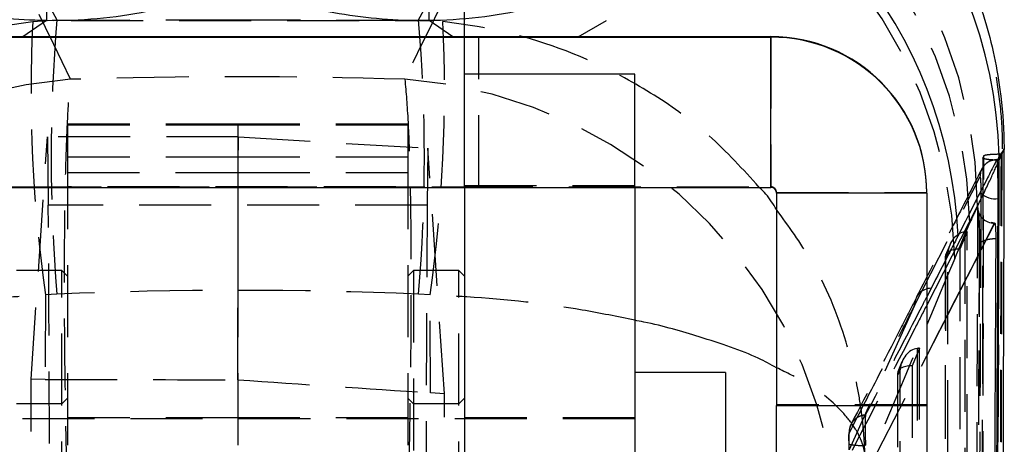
# Model space of a CAD drawing. Extents: x 39 to 393, y 13 to 280.
# Tile 23 of 24: x 343 to 361, y 258 to 266. Entities that reach past the tile are written whole.
import ezdxf

# ---------------------------------------------------------------- set-up
doc = ezdxf.new("R2010")
doc.units = 0
doc.linetypes.add('HIDDEN', pattern=[1.905, 1.27, -0.635])
doc.layers.get('0').update_dxf_attribs({"linetype": 'CONTINUOUS'})

msp = doc.modelspace()

# ---------------------------------------------------------------- linework, layer by layer
at = {"color": 7, "linetype": 'HIDDEN'}
for p, q in [((351.277619, 264.807137), (351.277619, 271.964712)), ((343.902619, 271.673729), (343.902619, 265.755698)), ((350.652619, 265.755698), (350.652619, 271.673729)), ((341.969834, 269.692028), (344.088544, 265.768567)), ((350.466694, 265.768567), (352.585404, 269.692028)), ((343.90262, 265.7557), (343.487051, 265.464715)), ((343.661161, 265.734618), (344.088544, 265.768567)), ((351.068187, 265.464715), (350.652618, 265.7557)), ((341.269415, 265.469448), (353.285823, 265.469448)), ((351.527619, 262.814713), (351.527619, 265.464714)), ((356.677619, 265.469448), (356.677619, 262.81945)), ((344.277619, 263.906756), (344.277619, 263.924844)), ((347.277619, 263.924844), (344.277619, 263.924844)), ((347.277619, 263.924844), (347.277619, 263.906756)), ((350.277619, 263.924844), (347.277619, 263.924844)), ((350.277619, 263.924844), (350.277619, 263.906756)), ((347.277619, 263.906756), (344.277619, 263.906756)), ((344.277619, 263.906756), (344.277619, 263.34076)), ((347.277619, 263.906756), (347.277619, 263.34076)), ((350.277619, 263.906756), (347.277619, 263.906756)), ((350.277619, 263.906756), (350.277619, 263.34076)), ((343.63426, 259.422535), (343.921085, 263.699069)), ((343.921085, 263.699069), (343.935348, 262.494353)), ((347.288261, 263.699069), (343.921085, 263.699069)), ((347.278228, 259.415228), (347.288261, 263.699069)), ((347.288261, 263.699069), (350.631806, 263.500824)), ((350.631806, 263.500824), (350.61989, 262.494353)), ((350.920978, 259.168414), (350.631806, 263.500824)), ((360.70267, 263.288731), (360.750338, 263.398956)), ((360.750326, 263.39231), (360.715145, 249.358405)), ((360.736536, 263.398956), (360.750338, 263.398956)), ((360.750326, 263.39231), (360.794745, 263.496713)), ((360.750338, 263.398956), (360.750326, 263.39231)), ((344.277619, 263.34076), (344.277619, 249.358329)), ((347.277619, 263.34076), (344.277619, 263.34076)), ((347.277619, 263.34076), (347.277619, 249.358329)), ((350.277619, 263.34076), (347.277619, 263.34076)), ((350.277619, 263.34076), (350.277619, 249.358329)), ((360.416157, 263.329383), (360.410697, 260.592639)), ((360.416795, 263.326432), (360.432547, 263.362031)), ((360.416804, 263.331562), (360.416795, 263.326432)), ((360.432557, 263.368016), (360.416804, 263.331562)), ((360.432547, 263.362031), (360.432557, 263.368016)), ((360.702664, 263.284692), (360.70267, 263.288731)), ((344.277619, 263.068922), (347.277619, 263.068922)), ((347.277619, 263.068922), (350.277619, 263.068922)), ((359.211673, 260.724822), (360.36522, 262.990499)), ((337.877619, 262.81945), (356.677619, 262.81945)), ((351.277619, 262.840759), (354.277619, 262.840759)), ((351.277619, 262.809979), (354.277619, 262.809979)), ((351.277619, 262.808084), (354.277619, 262.808084)), ((356.677619, 262.809979), (356.677619, 262.81945)), ((356.777619, 262.709979), (356.777619, 262.719448)), ((356.777619, 262.719448), (359.427619, 262.719448)), ((350.61989, 262.494353), (343.935348, 262.494353)), ((359.921191, 261.55406), (360.188758, 262.18613)), ((360.139222, 262.02704), (360.012573, 261.717515)), ((360.10002, 262.024482), (360.094621, 248.368052)), ((360.133821, 248.364371), (360.139222, 262.02704)), ((359.798279, 261.654541), (359.75537, 261.54967)), ((359.832548, 261.790231), (359.760149, 261.613292)), ((359.793125, 248.614906), (359.798279, 261.654541)), ((360.012573, 261.717515), (360.007231, 248.202077)), ((360.357797, 261.796111), (360.303169, 251.049218)), ((359.752516, 261.574521), (359.747353, 248.512847)), ((359.75537, 261.54967), (359.750235, 248.55992)), ((344.177619, 261.340759), (343.377619, 261.340759)), ((344.177619, 251.34076), (344.177619, 261.340759)), ((344.277619, 261.24076), (344.177619, 261.340759)), ((350.377619, 261.340759), (350.277619, 261.24076)), ((350.377619, 261.340759), (350.377619, 251.34076)), ((351.177619, 261.340759), (350.377619, 261.340759)), ((351.177619, 251.34076), (351.177619, 261.340759)), ((351.277619, 261.24076), (351.177619, 261.340759)), ((343.885739, 260.911066), (343.880254, 259.421397)), ((344.088544, 260.924544), (343.885739, 260.911066)), ((350.669499, 260.911066), (350.466694, 260.924544)), ((350.675868, 259.184379), (350.669499, 260.911066)), ((359.211673, 260.724822), (358.060262, 258.179974)), ((359.297303, 259.969413), (359.170654, 259.659886)), ((359.2581, 259.966856), (359.253089, 247.289177)), ((359.292289, 247.285495), (359.297303, 259.969413)), ((358.464496, 257.960453), (359.427619, 259.83781)), ((358.46584, 257.960453), (359.427619, 259.836219)), ((358.95636, 259.596912), (358.913451, 259.492043)), ((358.990628, 259.732604), (358.91823, 259.555666)), ((358.951592, 247.53603), (358.95636, 259.596912)), ((359.170654, 259.659886), (359.165698, 247.123202)), ((343.634254, 245.166681), (343.63426, 259.422535)), ((343.880254, 259.421397), (343.63426, 259.422535)), ((358.910597, 259.516893), (358.90582, 247.433971)), ((358.913451, 259.492043), (358.908703, 247.481044)), ((344.277619, 259.090759), (344.177619, 258.990759)), ((350.377619, 258.990759), (350.277619, 259.090759)), ((350.920978, 259.168414), (350.675868, 259.184379)), ((350.920984, 245.420803), (350.920978, 259.168414)), ((351.277619, 259.090759), (351.177619, 258.990759)), ((344.177619, 258.990759), (343.377619, 258.990759)), ((351.177619, 258.990759), (350.377619, 258.990759)), ((359.427619, 258.96945), (356.777619, 258.96945)), ((354.277619, 258.722009), (340.277619, 258.722009)), ((347.277619, 258.74076), (344.277619, 258.74076)), ((350.277619, 258.74076), (347.277619, 258.74076)), ((354.277619, 258.74076), (351.277619, 258.74076)), ((358.060262, 258.179974), (358.059382, 258.276084))]:
    msp.add_line(p, q, dxfattribs=at)
at = {"color": 7, "linetype": 'CONTINUOUS'}
for p, q in [((353.277617, 265.464712), (353.777619, 265.753388)), ((337.877619, 265.459979), (356.677619, 265.459979)), ((353.285823, 265.469448), (356.677619, 265.469448)), ((356.677619, 265.459979), (356.677619, 265.469448)), ((356.677619, 262.809979), (356.677619, 265.459979)), ((354.277619, 264.807137), (351.277619, 264.807137)), ((351.277619, 262.80619), (351.277619, 264.807137)), ((354.277619, 262.80619), (354.277619, 264.807137)), ((360.790131, 263.486435), (360.705051, 263.357825)), ((360.79324, 263.493361), (360.791687, 263.489902)), ((360.705051, 263.357825), (360.672209, 263.284791)), ((360.674172, 263.275306), (360.672209, 263.284791)), ((360.702467, 262.764692), (360.705051, 263.357825)), ((343.277619, 262.809979), (351.277619, 262.809979)), ((351.277619, 262.80619), (354.277619, 262.80619)), ((351.277619, 262.80619), (351.277619, 247.806192)), ((354.277619, 262.809979), (356.677619, 262.809979)), ((354.277619, 262.80619), (354.277619, 247.806192)), ((359.427619, 262.709979), (356.777619, 262.709979)), ((356.777619, 262.709979), (356.777619, 258.959979)), ((359.427619, 262.709979), (359.427619, 262.719448)), ((359.427619, 262.709979), (359.427619, 258.959979)), ((360.70325, 262.613041), (360.702467, 262.764692)), ((360.685814, 262.613041), (360.70325, 262.613041)), ((359.427619, 259.836219), (360.627507, 262.17637)), ((360.623109, 262.180611), (360.563571, 262.187898)), ((360.621115, 262.176322), (360.621266, 262.17637)), ((360.621266, 262.17637), (360.624123, 262.176657)), ((360.621266, 262.17637), (360.627507, 262.17637)), ((355.877619, 259.540759), (354.277619, 259.540759)), ((355.877619, 259.540759), (355.877619, 253.158411)), ((356.777619, 258.959979), (359.427619, 258.959979)), ((356.777619, 257.960453), (356.777619, 258.959979)), ((359.427619, 258.959979), (359.427619, 257.960453))]:
    msp.add_line(p, q, dxfattribs=at)
at = {"color": 8, "linetype": 'CONTINUOUS'}
for p, q in [((360.791687, 263.489902), (360.790131, 263.486435)), ((360.38184, 262.71517), (360.379917, 262.304026)), ((360.381651, 262.746997), (360.38184, 262.715168)), ((360.317179, 262.474082), (359.427619, 260.732373))]:
    msp.add_line(p, q, dxfattribs=at)
at = {"color": 7, "linetype": 'HIDDEN', "flags": 128}
for points in [[(347.277619, 265.757296), (346.526611, 265.757257), (345.813261, 265.757138), (345.173341, 265.756948), (344.638938, 265.756694), (344.236849, 265.756391), (343.987237, 265.756054), (343.902619, 265.755698), (343.987237, 265.755342), (344.236849, 265.755005), (344.638938, 265.754701), (345.173341, 265.754448), (345.813261, 265.754258), (346.526611, 265.754141), (347.277619, 265.7541), (348.028627, 265.754141), (348.741977, 265.754258), (349.381897, 265.754448), (349.9163, 265.754701), (350.318389, 265.755005), (350.568001, 265.755342), (350.652619, 265.755698), (350.568001, 265.756054), (350.372102, 265.756337)], [(350.290763, 265.756419), (349.9163, 265.756694), (349.381897, 265.756948), (348.741977, 265.757138), (348.028627, 265.757257), (347.277619, 265.757296)], [(353.277617, 265.464712), (353.257126, 265.464948), (353.09402, 265.46541), (352.772259, 265.465855), (352.300618, 265.466267), (351.691962, 265.466638), (350.962895, 265.466956), (350.133303, 265.467213), (349.225816, 265.467401), (348.265187, 265.467517), (347.277619, 265.467554), (346.290051, 265.467517), (345.329422, 265.467401), (344.421935, 265.467213), (343.592343, 265.466956), (342.863276, 265.466638), (342.25462, 265.466267), (341.782979, 265.465855), (341.461218, 265.46541), (341.298112, 265.464948), (341.277621, 265.464712)], [(347.277619, 265.462702), (348.106753, 265.462739), (348.904024, 265.462855), (349.638793, 265.463041), (350.282823, 265.463291), (350.811365, 265.463596), (351.204107, 265.463944), (351.445956, 265.464321), (351.527619, 265.464714), (351.445956, 265.465107), (351.204107, 265.465483), (350.811365, 265.465831), (350.282823, 265.466137), (349.638793, 265.466386), (348.904024, 265.466572), (348.106753, 265.466688), (347.277619, 265.466725), (346.448485, 265.466688), (345.651214, 265.466572), (344.916446, 265.466386), (344.272415, 265.466137), (343.743873, 265.465831), (343.351131, 265.465483), (343.109282, 265.465107), (343.027619, 265.464714), (343.109282, 265.464321), (343.351131, 265.463944), (343.743873, 265.463596), (344.272415, 265.463291), (344.916446, 265.463041), (345.651214, 265.462855), (346.448485, 265.462739), (347.277619, 265.462702)], [(347.277619, 265.466509), (348.065723, 265.46647), (348.819382, 265.466353), (349.50566, 265.466166), (350.094561, 265.465915), (350.560348, 265.465611), (350.882665, 265.465269), (351.047423, 265.464902), (351.047423, 265.464525), (350.882665, 265.464159), (350.560348, 265.463816), (350.094561, 265.463512), (349.50566, 265.463261), (348.819382, 265.463074), (348.065723, 265.462957), (347.277619, 265.462918), (346.489515, 265.462957), (345.735856, 265.463074), (345.049578, 265.463261), (344.460677, 265.463512), (343.99489, 265.463816), (343.672573, 265.464159), (343.507815, 265.464525), (343.507815, 265.464902), (343.672573, 265.465269), (343.99489, 265.465611), (344.460677, 265.465915), (345.049578, 265.466166), (345.735856, 265.466353), (346.489515, 265.46647), (347.277619, 265.466509)], [(360.416795, 263.326432), (360.415634, 262.757318), (360.411166, 260.611245)], [(347.277619, 262.812702), (348.106753, 262.812741), (348.904024, 262.812854), (349.638793, 262.813041), (350.282823, 262.81329), (350.811365, 262.813596), (351.204107, 262.813944), (351.445956, 262.81432), (351.527619, 262.814713), (351.445956, 262.815106), (351.204107, 262.815485), (350.811365, 262.815833), (350.282823, 262.816136), (349.638793, 262.816388), (348.904024, 262.816572), (348.106753, 262.816688), (347.277619, 262.816727), (346.448485, 262.816688), (345.651214, 262.816572), (344.916446, 262.816388), (344.272415, 262.816136), (343.743873, 262.815833), (343.351131, 262.815485), (343.109282, 262.815106), (343.027619, 262.814713), (343.109282, 262.81432), (343.351131, 262.813944), (343.743873, 262.813596), (344.272415, 262.81329), (344.916446, 262.813041), (345.651214, 262.812854), (346.448485, 262.812741), (347.277619, 262.812702)]]:
    msp.add_lwpolyline(points, dxfattribs=at)
at = {"color": 7, "linetype": 'CONTINUOUS', "flags": 128}
for points in [[(341.277621, 265.464712), (341.298112, 265.464479), (341.461218, 265.464017), (341.782979, 265.463572), (342.25462, 265.46316), (342.863276, 265.462789), (343.592343, 265.462471), (344.421935, 265.462214), (345.329422, 265.462026), (346.290051, 265.46191), (347.277619, 265.461873)], [(347.277619, 265.461873), (348.265187, 265.46191), (349.225816, 265.462026), (350.133303, 265.462214), (350.962895, 265.462471), (351.691962, 265.462789), (352.300618, 265.46316), (352.772259, 265.463572), (353.09402, 265.464017), (353.257126, 265.464479), (353.277617, 265.464712)], [(359.504944, 261.030022), (359.473243, 260.968296), (359.427619, 260.879552)]]:
    msp.add_lwpolyline(points, dxfattribs=at)
at = {"color": 8, "linetype": 'CONTINUOUS'}
for centre, radius, start, end in [((352.565272, 263.138162), 8.142742, 1.5458306, 81.4107748), ((351.846193, 261.582436), 8.140712, 2.6213541, 76.2754047)]:
    msp.add_arc(centre, radius, start, end, dxfattribs=at)
at = {"color": 7, "linetype": 'HIDDEN'}
for centre, radius, start, end in [((352.059015, 262.418755), 8.263625, 0.4010256, 83.5546591), ((351.932563, 261.991566), 8.258488, 1.3499721, 83.6010968), ((351.664997, 261.359498), 8.258486, 1.3499622, 83.6011031), ((369.413855, 264.516623), 25.781481, 177.2921655, 188.0392042), ((372.807183, 263.346555), 28.82059, 175.1793181, 184.8206819), ((321.748055, 263.346555), 28.82059, 355.1793181, 4.8206819), ((325.141383, 264.516623), 25.781481, 351.9607958, 2.7078345), ((344.949041, 256.467553), 8.27191, 94.2883745, 178.5026562), ((349.606197, 256.467553), 8.27191, 1.4973438, 85.7116255), ((356.677618, 262.719449), 0.100001, 359.9994282, 89.9995046), ((359.512878, 260.728894), 0.301232, 91.5092979, 180.7745522), ((358.640261, 258.393669), 0.593302, 156.2288562, 191.5242288), ((358.256571, 259.220462), 0.964747, 258.2058837, 275.305121)]:
    msp.add_arc(centre, radius, start, end, dxfattribs=at)
at = {"color": 7, "linetype": 'CONTINUOUS'}
for centre, radius, start, end in [((356.677619, 262.719448), 2.75, 0.0000028, 89.9999972), ((356.677619, 262.709979), 2.75, 0.0000028, 89.9999972), ((356.677618, 262.709978), 0.100001, 0.0004954, 89.9995046), ((360.624679, 262.934515), 0.327235, 222.0899921, 280.7675318)]:
    msp.add_arc(centre, radius, start, end, dxfattribs=at)
at = {"color": 7, "linetype": 'HIDDEN'}
for centre, major_axis, ratio, start_param, end_param in [((347.277619, 201.617957), (-57.109567, 140.732736), 0.150282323, 5.115474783, 5.154329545), ((347.277619, 201.617957), (57.109567, 140.732736), 0.150282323, 1.128855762, 1.167710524), ((347.277619, 225.498067), (60.9, 0), 0.644733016, 1.522384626, 1.619208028), ((343.917546, 252.938907), (0.003074, 10.150712), 0.004352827, 4.487190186, 5.939020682), ((350.637692, 252.938907), (-0.003074, 10.150712), 0.004352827, 0.344164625, 1.772251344), ((360.106539, 245.830877), (0.872659, 17.302684), 0.128738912, 0.283015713, 0.339009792), ((360.09991, 261.639582), (0.075285, 0.382396), 0.771614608, 0.249460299, 1.682874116), ((360.142006, 261.742464), (0.307356, -0.005345), 0.925742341, 1.595949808, 1.723909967), ((360.057, 261.534712), (0.302566, -0.059568), 0.572868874, 1.829538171, 3.390912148), ((355.321111, 201.219075), (50.082104, 137.953309), 0.12075585, 1.16241498, 1.201269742), ((347.277619, 211.890371), (60.9, 0), 0.806265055, 1.518406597, 1.623186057), ((359.257991, 259.581955), (0.075285, 0.382396), 0.771614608, 0.249460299, 1.682874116), ((359.300087, 259.684836), (0.307356, -0.005345), 0.925742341, 1.595949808, 1.723909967), ((359.215081, 259.477084), (0.302566, -0.059568), 0.572868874, 1.829538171, 3.390912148), ((347.277619, 263.377216), (60.9, 0), 0.065057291, 4.656574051, 4.712398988), ((347.277619, 263.377906), (60.899373, -4.266365), 0.064751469, 4.716935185, 4.772754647)]:
    msp.add_ellipse(centre, major_axis=major_axis, ratio=ratio, start_param=start_param, end_param=end_param, dxfattribs=at)
at = {"color": 7, "linetype": 'CONTINUOUS'}
for points, knots in [([(353.777619, 271.43793), (354.096273, 271.391857), (354.867056, 271.280413), (356.032483, 270.8474), (357.232352, 270.184158), (358.304165, 269.325974), (359.213147, 268.300314), (359.940062, 267.139686), (360.4568, 265.872903), (360.722897, 264.68497), (360.786457, 263.882116), (360.789707, 263.532089), (360.790131, 263.486435)], [0, 0, 0, 0, 0.083138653, 0.201101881, 0.319064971, 0.437028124, 0.554993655, 0.672959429, 0.790929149, 0.908898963, 0.988117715, 1, 1, 1, 1]), ([(347.277619, 266.330391), (346.71347, 266.162863), (345.57294, 265.824176), (343.883085, 265.700619), (342.267679, 265.883088), (341.277331, 266.181563), (340.777619, 266.332168)], [0, 0, 0, 0, 0.264602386, 0.534942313, 0.765340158, 1, 1, 1, 1]), ([(353.777619, 266.332168), (353.21347, 266.164333), (352.072939, 265.825022), (350.383085, 265.700539), (348.767678, 265.882125), (347.777331, 266.180059), (347.277619, 266.330391)], [0, 0, 0, 0, 0.2646021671, 0.5349422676, 0.7653401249, 1, 1, 1, 1]), ([(360.749454, 249.533954), (360.749649, 249.584374), (360.767656, 254.244786), (360.781286, 258.894222), (360.794768, 263.493357)], [0, 0, 0, 0, 0.010818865, 1, 1, 1, 1]), ([(360.661661, 263.298344), (360.651328, 263.277948), (360.596983, 263.170683), (360.369966, 262.722982), (360.15202, 262.295401), (359.978386, 261.954754)], [0, 0, 0, 0, 0.045561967, 0.239617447, 1, 1, 1, 1]), ([(360.672209, 263.284791), (360.671563, 263.287385), (360.667967, 263.301824), (360.664503, 263.299908), (360.661661, 263.298336)], [0, 0, 0, 0, 0.179620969, 1, 1, 1, 1]), ([(360.702467, 262.764692), (360.702388, 262.770122), (360.701473, 262.832532), (360.698385, 262.953457), (360.691196, 263.106666), (360.682694, 263.218889), (360.676761, 263.258167), (360.674172, 263.275306)], [0, 0, 0, 0, 0.024671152, 0.283567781, 0.541711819, 0.800021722, 1, 1, 1, 1]), ([(360.68581, 262.613041), (360.68577, 262.668477), (360.685692, 262.779789), (360.683854, 262.953834), (360.680982, 263.107229), (360.677572, 263.219192), (360.675201, 263.258322), (360.674172, 263.275306)], [0, 0, 0, 0, 0.2093335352, 0.420330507, 0.6297977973, 0.8393072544, 1, 1, 1, 1]), ([(360.625779, 250.363276), (360.63635, 252.384651), (360.657704, 256.467918), (360.676382, 260.551161), (360.685814, 262.613041)], [0, 0, 0, 0, 0.495038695, 1, 1, 1, 1]), ([(360.644735, 250.363276), (360.65514, 252.40491), (360.67595, 256.488177), (360.69415, 260.57142), (360.70325, 262.613041)], [0, 0, 0, 0, 0.499999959, 1, 1, 1, 1]), ([(360.317179, 262.474082), (360.322499, 262.435054), (360.333138, 262.356998), (360.403754, 262.258984), (360.503318, 262.190282), (360.581849, 262.180975), (360.621115, 262.176322)], [0, 0, 0, 0, 0.2500012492, 0.4999995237, 0.7500006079, 1, 1, 1, 1]), ([(360.379917, 262.304026), (360.369593, 262.319106), (360.351677, 262.345276), (360.340122, 262.37777), (360.335516, 262.393804), (360.334284, 262.400027), (360.33447, 262.398944), (360.334526, 262.398617)], [0, 0, 0, 0, 0.323002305, 0.56057327, 0.736596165, 0.920386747, 1, 1, 1, 1]), ([(360.627507, 262.176368), (360.62881, 262.176693), (360.630189, 262.177037), (360.631617, 262.171004), (360.631695, 262.170676)], [0, 0, 0, 0, 0.945651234, 1, 1, 1, 1]), ([(360.631695, 262.170676), (360.633061, 262.162622), (360.635794, 262.146513), (360.639491, 262.096679), (360.642323, 262.034582), (360.64406, 261.965919), (360.644132, 261.922604), (360.644166, 261.901634)], [0, 0, 0, 0, 0.2025591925, 0.4051370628, 0.6076846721, 0.8100739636, 1, 1, 1, 1]), ([(359.978386, 261.954754), (359.968239, 261.934881), (359.913694, 261.828054), (359.756202, 261.519876), (359.60826, 261.231448), (359.504944, 261.030022)], [0, 0, 0, 0, 0.064493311, 0.346683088, 1, 1, 1, 1]), ([(360.644166, 261.901634), (360.643359, 261.733912), (360.6389, 260.807408), (360.621354, 257.225486), (360.602795, 253.811267), (360.58836, 251.155831)], [0, 0, 0, 0, 0.046824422, 0.258660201, 1, 1, 1, 1])]:
    msp.add_open_spline(points, degree=3, knots=knots, dxfattribs=at)
at = {"color": 7, "linetype": 'HIDDEN'}
for points, knots in [([(338.081092, 262.809979), (338.366615, 263.124822), (338.912857, 263.727157), (339.917779, 264.455003), (341.237939, 265.174657), (342.528303, 265.588017), (343.446515, 265.706841), (343.661161, 265.734618)], [0, 0, 0, 0, 0.2054649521, 0.3930809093, 0.5806472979, 0.9019702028, 1, 1, 1, 1]), ([(356.474146, 262.809979), (356.188623, 263.124822), (355.642381, 263.727157), (354.637459, 264.455003), (353.317299, 265.174657), (352.026935, 265.588017), (351.108723, 265.706841), (350.894077, 265.734618)], [0, 0, 0, 0, 0.2054649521, 0.3930809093, 0.5806472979, 0.9019702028, 1, 1, 1, 1]), ([(360.760433, 263.490556), (360.760975, 263.511731), (360.766928, 263.744113), (360.739606, 264.235482), (360.665548, 264.699805), (360.628705, 264.930801)], [0, 0, 0, 0, 0.047964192, 0.526372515, 1, 1, 1, 1]), ([(344.413713, 253.516317), (344.395511, 253.915974), (344.359108, 254.715288), (344.311706, 256.026678), (344.271656, 257.404234), (344.239912, 258.904943), (344.222746, 260.345734), (344.221425, 261.668661), (344.233944, 262.779901), (344.260749, 263.70689), (344.294319, 264.340095), (344.320903, 264.616532), (344.330498, 264.716305)], [0, 0, 0, 0, 0.092114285, 0.184228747, 0.288392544, 0.39255628, 0.516343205, 0.622684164, 0.729024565, 0.834678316, 0.940331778, 1, 1, 1, 1]), ([(350.22474, 264.716305), (350.244543, 264.484963), (350.281058, 264.058395), (350.31392, 263.100564), (350.333332, 261.927538), (350.334086, 260.559034), (350.317565, 259.073718), (350.290048, 257.664852), (350.250076, 256.226494), (350.200851, 254.822099), (350.160853, 253.941728), (350.141525, 253.516317)], [0, 0, 0, 0, 0.128292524, 0.236556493, 0.344820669, 0.483525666, 0.587989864, 0.692453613, 0.797237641, 0.902021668, 1, 1, 1, 1]), ([(360.432557, 263.368016), (360.437789, 263.371916), (360.448257, 263.37972), (360.507938, 263.389299), (360.591877, 263.395951), (360.673583, 263.398683), (360.722207, 263.398894), (360.736536, 263.398956)], [0, 0, 0, 0, 0.230864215, 0.461862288, 0.688945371, 0.9083365, 1, 1, 1, 1]), ([(360.736536, 263.398956), (360.731396, 261.057541), (360.721123, 256.377477), (360.709079, 251.697417), (360.70306, 249.35877)], [0, 0, 0, 0, 0.500295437, 1, 1, 1, 1]), ([(360.322438, 262.476593), (360.404246, 262.646632), (360.568464, 262.987962), (360.657821, 263.185541), (360.702664, 263.284692)], [0, 0, 0, 0, 0.498164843, 1, 1, 1, 1]), ([(360.661661, 263.298338), (360.623869, 263.293499), (360.545818, 263.283504), (360.446511, 263.213677), (360.37657, 263.111461), (360.369004, 263.030814), (360.36522, 262.990491)], [0, 0, 0, 0, 0.2383403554, 0.4922259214, 0.7461125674, 1, 1, 1, 1]), ([(360.612822, 263.290113), (360.593519, 263.287494), (360.54404, 263.280781), (360.479584, 263.238153), (360.431905, 263.189612), (360.409302, 263.15496), (360.401207, 263.140297), (360.3992, 263.136431), (360.398863, 263.135781)], [0, 0, 0, 0, 0.210718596, 0.540150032, 0.815599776, 0.951942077, 0.991921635, 1, 1, 1, 1]), ([(360.399798, 249.614309), (360.400297, 249.804016), (360.402796, 250.752548), (360.41303, 254.736381), (360.423375, 259.129246), (360.431249, 262.76328), (360.432547, 263.362031)], [0, 0, 0, 0, 0.041397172, 0.206985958, 0.869341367, 1, 1, 1, 1]), ([(360.70267, 263.288731), (360.675391, 263.289269), (360.614837, 263.290466), (360.530512, 263.297053), (360.461672, 263.307234), (360.419972, 263.319378), (360.417827, 263.327633), (360.416805, 263.331564)], [0, 0, 0, 0, 0.170482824, 0.378442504, 0.588714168, 0.804165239, 1, 1, 1, 1]), ([(360.672948, 249.233069), (360.673325, 249.393716), (360.675486, 250.313153), (360.684547, 254.267757), (360.694037, 258.790982), (360.701264, 262.555421), (360.702664, 263.284692)], [0, 0, 0, 0, 0.0342979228, 0.1962987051, 0.8443017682, 1, 1, 1, 1]), ([(360.397198, 263.133194), (360.229866, 262.802855), (359.847395, 262.0478), (359.459146, 261.290338), (359.240757, 260.864267)], [0, 0, 0, 0, 0.437502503, 1, 1, 1, 1]), ([(360.36522, 262.990491), (360.366552, 262.990593), (360.36918, 262.990794), (360.373322, 262.961379), (360.377018, 262.914239), (360.379861, 262.852402), (360.381515, 262.793298), (360.381616, 262.758906), (360.381651, 262.746997)], [0, 0, 0, 0, 0.184196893, 0.363587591, 0.543155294, 0.722849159, 0.904031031, 1, 1, 1, 1]), ([(358.335604, 258.115556), (358.335436, 258.120912), (358.33524, 258.127171), (358.334902, 258.137389), (358.334499, 258.149207), (358.333677, 258.17176), (358.332143, 258.209897), (358.329153, 258.273942), (358.32296, 258.381499), (358.309247, 258.562433), (358.276637, 258.867881), (358.19399, 259.389741), (357.958595, 260.313107), (357.521916, 261.394579), (356.991043, 262.123241), (356.777619, 262.416182)], [0, 0, 0, 0, 0.003541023, 0.004137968, 0.006762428, 0.011350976, 0.019054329, 0.031985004, 0.053701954, 0.090203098, 0.151710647, 0.256106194, 0.437119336, 0.773707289, 1, 1, 1, 1]), ([(360.322438, 262.476593), (360.312088, 259.178605), (360.297474, 254.521908), (360.280897, 249.860426), (360.27606, 248.500321)], [0, 0, 0, 0, 0.708224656, 1, 1, 1, 1]), ([(360.334526, 262.398617), (360.334539, 262.398564), (360.334581, 262.398392), (360.337621, 262.376881), (360.342627, 262.323926), (360.349272, 262.221661), (360.355175, 262.071603), (360.358318, 261.91883), (360.358098, 261.83017), (360.358016, 261.797089)], [0, 0, 0, 0, 0.0378099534, 0.123004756, 0.248810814, 0.430523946, 0.6400742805, 0.8657033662, 1, 1, 1, 1]), ([(360.358745, 261.789601), (360.358776, 261.800543), (360.358958, 261.86533), (360.357615, 261.99297), (360.352781, 262.157891), (360.346942, 262.271291), (360.34138, 262.353031), (360.338024, 262.381645), (360.335979, 262.399081)], [0, 0, 0, 0, 0.049293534, 0.291854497, 0.534510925, 0.753871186, 0.850023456, 1, 1, 1, 1]), ([(360.379917, 262.304026), (360.371125, 260.379505), (360.353475, 256.515929), (360.3333, 252.652309), (360.323174, 250.713233)], [0, 0, 0, 0, 0.498119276, 1, 1, 1, 1]), ([(360.624123, 262.176657), (360.624801, 262.176844), (360.627242, 262.177518), (360.629828, 262.173545), (360.631695, 262.170676)], [0, 0, 0, 0, 0.277828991, 1, 1, 1, 1]), ([(360.644166, 261.901634), (360.616306, 261.900342), (360.554498, 261.897475), (360.468874, 261.880522), (360.3995, 261.853622), (360.366837, 261.825542), (360.357744, 261.803722), (360.358453, 261.793715), (360.358745, 261.789601)], [0, 0, 0, 0, 0.176292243, 0.391098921, 0.605892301, 0.820698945, 0.926285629, 1, 1, 1, 1]), ([(360.304516, 251.042091), (360.314084, 252.833388), (360.333221, 256.415909), (360.350237, 259.998395), (360.358745, 261.789601)], [0, 0, 0, 0, 0.500010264, 1, 1, 1, 1]), ([(340.277619, 260.463789), (340.581539, 260.52693), (341.494983, 260.716702), (342.749349, 260.856402), (343.670426, 260.900709), (343.885739, 260.911066)], [0, 0, 0, 0, 0.276442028, 0.830859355, 1, 1, 1, 1]), ([(354.277619, 260.463789), (353.9737, 260.52693), (353.060255, 260.716702), (351.805889, 260.856402), (350.884812, 260.900709), (350.669499, 260.911066)], [0, 0, 0, 0, 0.276442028, 0.830859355, 1, 1, 1, 1]), ([(359.244123, 260.865688), (359.151053, 260.683058), (358.772451, 259.940134), (358.386533, 259.196024), (358.095483, 258.634835)], [0, 0, 0, 0, 0.245826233, 1, 1, 1, 1]), ([(359.427619, 260.879552), (359.398092, 260.822108), (359.189639, 260.416566), (358.831462, 259.722744), (358.499906, 259.085856), (358.349807, 258.797528)], [0, 0, 0, 0, 0.082833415, 0.584786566, 1, 1, 1, 1]), ([(358.065197, 258.484905), (358.215268, 258.776378), (358.599972, 259.523567), (358.979932, 260.269731), (359.211673, 260.724822)], [0, 0, 0, 0, 0.390092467, 1, 1, 1, 1]), ([(359.427619, 260.732373), (359.357326, 260.59468), (358.920986, 259.739958), (358.479981, 258.883404), (358.110021, 258.164838)], [0, 0, 0, 0, 0.161096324, 1, 1, 1, 1]), ([(360.411166, 260.611245), (360.411076, 260.567782), (360.40468, 257.489053), (360.396302, 253.809619), (360.3873, 250.173658), (360.385813, 249.573)], [0, 0, 0, 0, 0.011812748, 0.836752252, 1, 1, 1, 1]), ([(358.335604, 258.115556), (358.335279, 258.117518), (358.334899, 258.119811), (358.334259, 258.12356), (358.333509, 258.127893), (358.332023, 258.13616), (358.329365, 258.150147), (358.324489, 258.17362), (358.315127, 258.213052), (358.296088, 258.279372), (358.254466, 258.391339), (358.156557, 258.582645), (357.892893, 258.920938), (357.459309, 259.294395), (356.954296, 259.540664), (356.777619, 259.62682)], [0, 0, 0, 0, 0.003708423, 0.004333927, 0.007086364, 0.011894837, 0.019964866, 0.033512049, 0.056261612, 0.09449774, 0.158925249, 0.268272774, 0.45785788, 0.810333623, 1, 1, 1, 1]), ([(358.065211, 258.484941), (358.065574, 258.505288), (358.0663, 258.545982), (358.082917, 258.605087), (358.110215, 258.659732), (358.148211, 258.707723), (358.195066, 258.747181), (358.248975, 258.776265), (358.301595, 258.792793), (358.335844, 258.79615), (358.349797, 258.797517)], [0, 0, 0, 0, 0.13007996, 0.260160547, 0.390241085, 0.520322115, 0.650402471, 0.780483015, 0.910565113, 1, 1, 1, 1]), ([(358.349806, 258.797535), (358.346743, 258.783093), (358.34101, 258.756054), (358.339663, 258.640069), (358.341396, 258.494859), (358.34397, 258.360066), (358.345382, 258.281526), (358.345771, 258.259848)], [0, 0, 0, 0, 0.253202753, 0.474055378, 0.694904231, 0.915789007, 1, 1, 1, 1]), ([(358.059381, 258.276082), (358.059228, 258.287768), (358.058784, 258.321597), (358.058682, 258.376518), (358.059596, 258.430943), (358.061673, 258.471003), (358.06402, 258.480264), (358.065197, 258.484911)], [0, 0, 0, 0, 0.11503384, 0.333018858, 0.553090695, 0.775727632, 1, 1, 1, 1])]:
    msp.add_open_spline(points, degree=3, knots=knots, dxfattribs=at)
at = {"color": 8, "linetype": 'CONTINUOUS'}
for points, knots in [([(356.777619, 262.416182), (356.721158, 262.510948), (356.636824, 262.652497), (356.514556, 262.770859), (356.474146, 262.809979)], [0, 0, 0, 0, 0.669493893, 1, 1, 1, 1]), ([(360.335979, 262.399081), (360.334756, 262.411754), (360.330336, 262.457582), (360.323656, 262.479183), (360.318832, 262.475384), (360.317179, 262.474082)], [0, 0, 0, 0, 0.200818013, 0.726185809, 1, 1, 1, 1]), ([(359.427619, 259.83781), (359.458631, 259.898246), (359.859195, 260.678861), (360.255496, 261.457742), (360.621115, 262.176322)], [0, 0, 0, 0, 0.077421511, 1, 1, 1, 1]), ([(356.777619, 259.62682), (356.674158, 259.682911), (356.303831, 259.883682), (355.500062, 260.153179), (354.747085, 260.373647), (354.330609, 260.453614), (354.277619, 260.463789)], [0, 0, 0, 0, 0.167635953, 0.600034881, 0.949111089, 1, 1, 1, 1])]:
    msp.add_open_spline(points, degree=3, knots=knots, dxfattribs=at)

doc.saveas('drawing.dxf')
